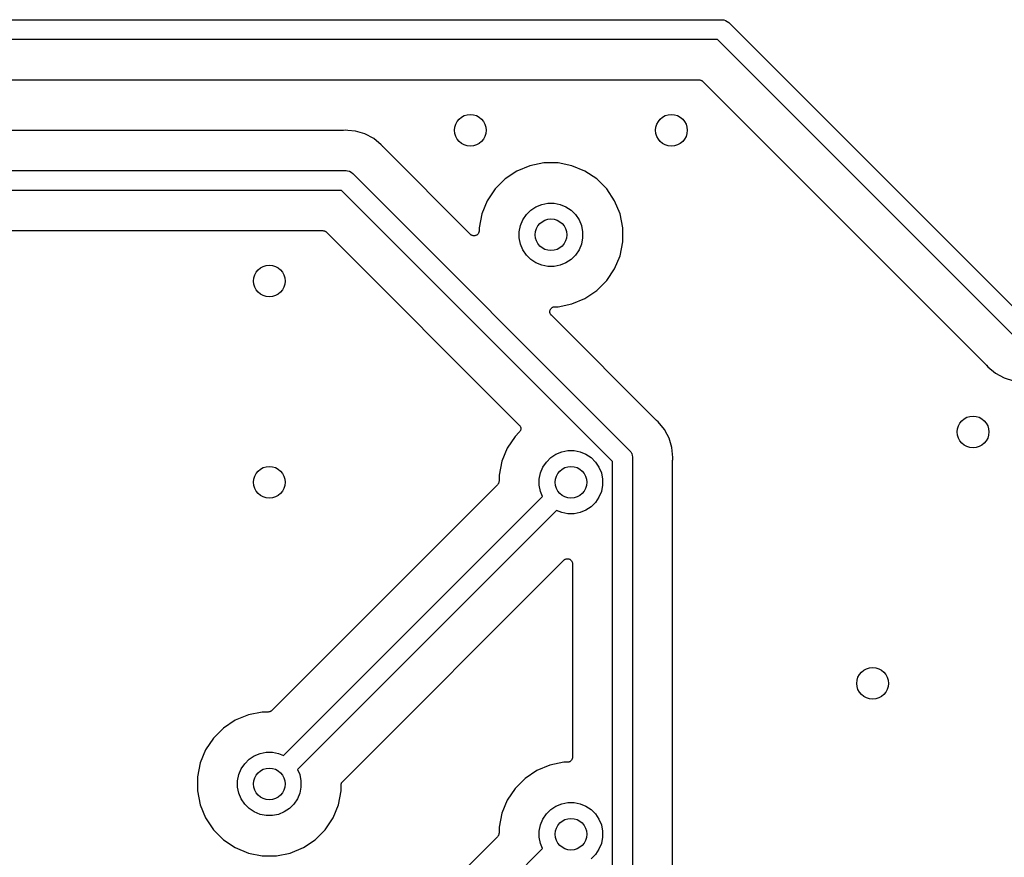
# Model space of a CAD drawing. Extents: x 1 to 139, y -76 to -1.
# Tile 13 of 20: x 50 to 63, y -66 to -55. Entities that reach past the tile are written whole.
import ezdxf

# ---------------------------------------------------------------- set-up
doc = ezdxf.new("R2010")
doc.units = 0
doc.header["$MEASUREMENT"] = 0
doc.layers.add('BLACK', color=7, linetype='CONTINUOUS')

msp = doc.modelspace()

# ---------------------------------------------------------------- linework, layer by layer
at = {"layer": 'BLACK', "linetype": 'CONTINUOUS'}
for p, q in [((20.4354, -55.12), (59.0489, -55.12)), ((59.0489, -55.12), (59.055, -55.1194)), ((59.055, -55.1194), (59.0611, -55.12)), ((59.0611, -55.12), (59.0611, -55.12)), ((59.0611, -55.12), (59.0795, -55.1218)), ((59.0795, -55.1218), (59.1031, -55.129)), ((59.1031, -55.129), (59.1248, -55.1406)), ((59.1248, -55.1406), (59.1438, -55.1562)), ((59.1438, -55.1562), (59.1477, -55.161)), ((59.1477, -55.161), (62.9168, -58.93)), ((59.0032, -55.37), (20.3939, -55.37)), ((62.7723, -59.1391), (59.0032, -55.37)), ((21.29, -55.878), (58.7665, -55.878)), ((58.7665, -55.878), (58.7667, -55.878)), ((58.7667, -55.878), (58.7667, -55.878)), ((58.7667, -55.878), (58.7667, -55.878)), ((58.7667, -55.878), (58.7674, -55.878)), ((58.7674, -55.878), (58.7732, -55.8787)), ((58.7732, -55.8787), (58.7791, -55.8793)), ((58.7791, -55.8793), (58.7794, -55.8794)), ((58.7794, -55.8794), (58.7797, -55.8794)), ((58.7797, -55.8794), (58.7853, -55.8812)), ((58.7853, -55.8812), (58.7909, -55.8829)), ((58.7909, -55.8829), (58.7912, -55.883)), ((58.7912, -55.883), (58.7915, -55.8831)), ((58.7915, -55.8831), (58.7966, -55.8859)), ((58.7966, -55.8859), (58.8018, -55.8887)), ((58.8018, -55.8887), (58.8021, -55.8889)), ((58.8021, -55.8889), (58.8024, -55.8891)), ((58.8024, -55.8891), (58.8069, -55.8929)), ((58.8069, -55.8929), (58.8114, -55.8966)), ((58.8114, -55.8966), (62.3932, -59.4784)), ((54.2708, -56.517), (48.3024, -56.517)), ((54.2734, -56.5167), (54.2708, -56.517)), ((54.2761, -56.5168), (54.2734, -56.5167)), ((54.277, -56.5167), (54.2761, -56.5168)), ((54.305, -56.5139), (54.277, -56.5167)), ((54.333, -56.5167), (54.305, -56.5139)), ((54.4291, -56.5262), (54.333, -56.5167)), ((54.5484, -56.5624), (54.4291, -56.5262)), ((54.6584, -56.6211), (54.5484, -56.5624)), ((54.7548, -56.7002), (54.6584, -56.6211)), ((54.7726, -56.722), (54.7548, -56.7002)), ((54.7745, -56.7239), (54.7726, -56.722)), ((54.7762, -56.726), (54.7745, -56.7239)), ((54.7768, -56.7266), (54.7762, -56.726)), ((55.8811, -57.8309), (54.7768, -56.7266)), ((56.6326, -56.9628), (56.4674, -57.0312)), ((56.8081, -56.9279), (56.6326, -56.9628)), ((56.9869, -56.9279), (56.8081, -56.9279)), ((57.1624, -56.9628), (56.9869, -56.9279)), ((57.3276, -57.0312), (57.1624, -56.9628)), ((48.0062, -57.025), (54.2989, -57.025)), ((54.2989, -57.025), (54.305, -57.0244)), ((54.305, -57.0244), (54.3111, -57.025)), ((54.3111, -57.025), (54.3111, -57.025)), ((54.3111, -57.025), (54.3295, -57.0268)), ((54.3295, -57.0268), (54.3531, -57.034)), ((54.3531, -57.034), (54.3748, -57.0456)), ((54.3748, -57.0456), (54.3938, -57.0612)), ((54.3938, -57.0612), (54.3977, -57.066)), ((54.3977, -57.066), (57.8861, -60.5543)), ((56.4674, -57.0312), (56.3187, -57.1306)), ((57.4763, -57.1306), (57.3276, -57.0312)), ((56.3187, -57.1306), (56.1922, -57.2571)), ((57.6028, -57.2571), (57.4763, -57.1306)), ((54.2532, -57.275), (48.0062, -57.275)), ((57.677, -60.6988), (54.2532, -57.275)), ((56.1922, -57.2571), (56.0928, -57.4058)), ((57.7022, -57.4058), (57.6028, -57.2571)), ((56.0928, -57.4058), (56.0244, -57.571)), ((56.708, -57.4814), (56.7808, -57.4513)), ((56.7808, -57.4513), (56.8581, -57.4359)), ((56.8581, -57.4359), (56.9369, -57.4359)), ((56.9369, -57.4359), (57.0142, -57.4513)), ((57.0142, -57.4513), (57.087, -57.4814)), ((57.7706, -57.571), (57.7022, -57.4058)), ((56.0244, -57.571), (55.9895, -57.7465)), ((56.543, -57.6464), (56.5868, -57.5809)), ((56.5868, -57.5809), (56.6425, -57.5252)), ((56.6425, -57.5252), (56.708, -57.4814)), ((57.087, -57.4814), (57.1525, -57.5252)), ((57.1525, -57.5252), (57.2082, -57.5809)), ((57.2082, -57.5809), (57.252, -57.6464)), ((57.8055, -57.7465), (57.7706, -57.571)), ((56.5129, -57.7192), (56.543, -57.6464)), ((57.252, -57.6464), (57.2821, -57.7192)), ((48.3024, -57.783), (54.0165, -57.783)), ((54.0165, -57.783), (54.0167, -57.783)), ((54.0167, -57.783), (54.0167, -57.783)), ((54.0167, -57.783), (54.0167, -57.783)), ((54.0167, -57.783), (54.0174, -57.783)), ((54.0174, -57.783), (54.0232, -57.7837)), ((54.0232, -57.7837), (54.0291, -57.7843)), ((54.0291, -57.7843), (54.0294, -57.7844)), ((54.0294, -57.7844), (54.0297, -57.7844)), ((54.0297, -57.7844), (54.0353, -57.7862)), ((54.0353, -57.7862), (54.0409, -57.7879)), ((54.0409, -57.7879), (54.0412, -57.788)), ((54.0412, -57.788), (54.0415, -57.7881)), ((54.0415, -57.7881), (54.0466, -57.7909)), ((54.0466, -57.7909), (54.0518, -57.7937)), ((54.0518, -57.7937), (54.0521, -57.7939)), ((54.0521, -57.7939), (54.0524, -57.7941)), ((54.0524, -57.7941), (54.0569, -57.7979)), ((54.0569, -57.7979), (54.0614, -57.8016)), ((54.0614, -57.8016), (56.4979, -60.2381)), ((55.8858, -57.8348), (55.8811, -57.8309)), ((55.9704, -57.8314), (55.9656, -57.8352)), ((55.9705, -57.8313), (55.9704, -57.8314)), ((55.9706, -57.8312), (55.9705, -57.8313)), ((55.9745, -57.8266), (55.9706, -57.8312)), ((55.9784, -57.8219), (55.9745, -57.8266)), ((55.9785, -57.8217), (55.9784, -57.8218)), ((55.9784, -57.8218), (55.9784, -57.8219)), ((55.9814, -57.8163), (55.9785, -57.8217)), ((55.9844, -57.811), (55.9814, -57.8163)), ((55.9845, -57.8108), (55.9844, -57.8109)), ((55.9844, -57.8109), (55.9844, -57.811)), ((55.9863, -57.8049), (55.9845, -57.8108)), ((55.9881, -57.7992), (55.9863, -57.8049)), ((55.9882, -57.799), (55.9881, -57.7991)), ((55.9881, -57.7991), (55.9881, -57.7992)), ((55.9888, -57.7928), (55.9882, -57.799)), ((55.9895, -57.7869), (55.9888, -57.7928)), ((55.9895, -57.7465), (55.9895, -57.786)), ((55.9895, -57.786), (55.9895, -57.7866)), ((55.9895, -57.7866), (55.9895, -57.7867)), ((55.9895, -57.7867), (55.9895, -57.7867)), ((55.9895, -57.7867), (55.9895, -57.7869)), ((56.4975, -57.7965), (56.5129, -57.7192)), ((56.4975, -57.8753), (56.4975, -57.7965)), ((57.2821, -57.7192), (57.2975, -57.7965)), ((57.2975, -57.7965), (57.2975, -57.8753)), ((57.8055, -57.9253), (57.8055, -57.7465)), ((55.8905, -57.8386), (55.8858, -57.8348)), ((55.8906, -57.8387), (55.8905, -57.8386)), ((55.8907, -57.8388), (55.8906, -57.8387)), ((55.8962, -57.8417), (55.8907, -57.8388)), ((55.9014, -57.8445), (55.8962, -57.8417)), ((55.9015, -57.8446), (55.9014, -57.8445)), ((55.9016, -57.8446), (55.9015, -57.8446)), ((55.9075, -57.8464), (55.9016, -57.8446)), ((55.9132, -57.8482), (55.9075, -57.8464)), ((55.9133, -57.8482), (55.9132, -57.8482)), ((55.9134, -57.8482), (55.9133, -57.8482)), ((55.9196, -57.8489), (55.9134, -57.8482)), ((55.9256, -57.8495), (55.9196, -57.8489)), ((55.9257, -57.8495), (55.9256, -57.8495)), ((55.9258, -57.8495), (55.9257, -57.8495)), ((55.9321, -57.8489), (55.9258, -57.8495)), ((55.9379, -57.8484), (55.9321, -57.8489)), ((55.938, -57.8483), (55.9379, -57.8484)), ((55.9381, -57.8483), (55.938, -57.8483)), ((55.944, -57.8466), (55.9381, -57.8483)), ((55.9498, -57.8449), (55.944, -57.8466)), ((55.9499, -57.8448), (55.9498, -57.8449)), ((55.95, -57.8448), (55.9499, -57.8448)), ((55.9552, -57.8421), (55.95, -57.8448)), ((55.9608, -57.8391), (55.9552, -57.8421)), ((55.9609, -57.8391), (55.9608, -57.8391)), ((55.961, -57.839), (55.9609, -57.8391)), ((55.9656, -57.8352), (55.961, -57.839)), ((56.5129, -57.9526), (56.4975, -57.8753)), ((56.543, -58.0254), (56.5129, -57.9526)), ((57.2821, -57.9526), (57.252, -58.0254)), ((57.2975, -57.8753), (57.2821, -57.9526)), ((57.7706, -58.1008), (57.8055, -57.9253)), ((56.5868, -58.0909), (56.543, -58.0254)), ((57.252, -58.0254), (57.2082, -58.0909)), ((56.6425, -58.1466), (56.5868, -58.0909)), ((56.708, -58.1904), (56.6425, -58.1466)), ((56.7808, -58.2205), (56.708, -58.1904)), ((57.087, -58.1904), (57.0142, -58.2205)), ((57.1525, -58.1466), (57.087, -58.1904)), ((57.2082, -58.0909), (57.1525, -58.1466)), ((57.7022, -58.266), (57.7706, -58.1008)), ((56.8581, -58.2359), (56.7808, -58.2205)), ((56.9369, -58.2359), (56.8581, -58.2359)), ((57.0142, -58.2205), (56.9369, -58.2359)), ((57.6028, -58.4147), (57.7022, -58.266)), ((57.4763, -58.5412), (57.6028, -58.4147)), ((57.3276, -58.6406), (57.4763, -58.5412)), ((57.1624, -58.709), (57.3276, -58.6406)), ((56.8839, -58.8067), (56.8846, -58.8005)), ((56.8839, -58.8069), (56.8839, -58.8067)), ((56.8839, -58.807), (56.8839, -58.8069)), ((56.8844, -58.8128), (56.8839, -58.807)), ((56.885, -58.8191), (56.8844, -58.8128)), ((56.8846, -58.8005), (56.8852, -58.7946)), ((56.885, -58.8192), (56.885, -58.8191)), ((56.885, -58.8193), (56.885, -58.8192)), ((56.8867, -58.8251), (56.885, -58.8193)), ((56.8852, -58.7944), (56.8871, -58.7884)), ((56.8852, -58.7945), (56.8852, -58.7944)), ((56.8852, -58.7946), (56.8852, -58.7945)), ((56.8884, -58.831), (56.8867, -58.8251)), ((56.8871, -58.7884), (56.8889, -58.7828)), ((56.8889, -58.7826), (56.8919, -58.7772)), ((56.8889, -58.7827), (56.8889, -58.7826)), ((56.8889, -58.7828), (56.8889, -58.7827)), ((56.8919, -58.7772), (56.8948, -58.7719)), ((56.8948, -58.7718), (56.8949, -58.7717)), ((56.8948, -58.7719), (56.8948, -58.7718)), ((56.8949, -58.7717), (56.8987, -58.7671)), ((56.8987, -58.7671), (56.9027, -58.7623)), ((56.9027, -58.7623), (56.9028, -58.7622)), ((56.9027, -58.7623), (56.9027, -58.7623)), ((56.9028, -58.7622), (56.9076, -58.7583)), ((56.9076, -58.7583), (56.9123, -58.7545)), ((56.9123, -58.7545), (56.9124, -58.7545)), ((56.9124, -58.7544), (56.9178, -58.7515)), ((56.9124, -58.7545), (56.9124, -58.7544)), ((56.9178, -58.7515), (56.9232, -58.7487)), ((56.9232, -58.7487), (56.9233, -58.7487)), ((56.9233, -58.7487), (56.9234, -58.7486)), ((56.9234, -58.7486), (56.9291, -58.7469)), ((56.9291, -58.7469), (56.9351, -58.7451)), ((56.9351, -58.7451), (56.9352, -58.7451)), ((56.9352, -58.7451), (56.9353, -58.7451)), ((56.9353, -58.7451), (56.9414, -58.7445)), ((56.9414, -58.7445), (56.9474, -58.7439)), ((56.9474, -58.7439), (56.9869, -58.7439)), ((56.9869, -58.7439), (57.1624, -58.709)), ((56.8885, -58.8311), (56.8884, -58.831)), ((56.8885, -58.8312), (56.8885, -58.8311)), ((56.8914, -58.8366), (56.8885, -58.8312)), ((56.8941, -58.842), (56.8914, -58.8366)), ((56.8942, -58.8421), (56.8941, -58.842)), ((56.8943, -58.8422), (56.8942, -58.8421)), ((56.8981, -58.847), (56.8943, -58.8422)), ((56.9019, -58.8517), (56.8981, -58.847)), ((56.902, -58.8518), (56.9019, -58.8517)), ((56.9025, -58.8523), (56.902, -58.8518)), ((56.902, -58.8518), (56.902, -58.8518)), ((56.902, -58.8518), (56.902, -58.8518)), ((58.2254, -60.1752), (56.9025, -58.8523)), ((62.3932, -59.4784), (62.3938, -59.479)), ((62.3938, -59.479), (62.3955, -59.4811)), ((62.3955, -59.4811), (62.3974, -59.483)), ((62.3974, -59.483), (62.4152, -59.5048)), ((62.4152, -59.5048), (62.5116, -59.5839)), ((62.5116, -59.5839), (62.6216, -59.6426)), ((62.6216, -59.6426), (62.7409, -59.6788)), ((58.2275, -60.1769), (58.2254, -60.1752)), ((58.2293, -60.1788), (58.2275, -60.1769)), ((58.23, -60.1794), (58.2293, -60.1788)), ((58.2518, -60.1972), (58.23, -60.1794)), ((58.3309, -60.2936), (58.2518, -60.1972)), ((56.4979, -60.2381), (56.4982, -60.2384)), ((56.4982, -60.2384), (56.4983, -60.2385)), ((56.4983, -60.2385), (56.4983, -60.2385)), ((56.4983, -60.2385), (56.4986, -60.2388)), ((56.4986, -60.2388), (56.5023, -60.2434)), ((56.5056, -60.3187), (56.5018, -60.3233)), ((56.5023, -60.2434), (56.5061, -60.2481)), ((56.5057, -60.3185), (56.5056, -60.3187)), ((56.5058, -60.3184), (56.5057, -60.3185)), ((56.5087, -60.313), (56.5058, -60.3184)), ((56.5061, -60.2481), (56.5062, -60.2483)), ((56.5062, -60.2483), (56.5063, -60.2485)), ((56.5063, -60.2485), (56.509, -60.2537)), ((56.5115, -60.3079), (56.5087, -60.313)), ((56.509, -60.2537), (56.5118, -60.2591)), ((56.5116, -60.3076), (56.5115, -60.3079)), ((56.5117, -60.3074), (56.5116, -60.3076)), ((56.5134, -60.3017), (56.5117, -60.3074)), ((56.5118, -60.2591), (56.5119, -60.2593)), ((56.5119, -60.2593), (56.512, -60.2595)), ((56.512, -60.2595), (56.5136, -60.265)), ((56.5152, -60.296), (56.5134, -60.3017)), ((56.5136, -60.265), (56.5154, -60.2709)), ((56.5153, -60.2956), (56.5152, -60.2958)), ((56.5152, -60.2958), (56.5152, -60.296)), ((56.5159, -60.2897), (56.5153, -60.2956)), ((56.5154, -60.2709), (56.5154, -60.2712)), ((56.5154, -60.2712), (56.5155, -60.2714)), ((56.5155, -60.2714), (56.516, -60.2772)), ((56.5165, -60.2837), (56.5159, -60.2897)), ((56.516, -60.2772), (56.5165, -60.2833)), ((56.5165, -60.2833), (56.5165, -60.2835)), ((56.5165, -60.2835), (56.5165, -60.2837)), ((58.364, -60.3556), (58.3309, -60.2936)), ((56.4447, -60.3812), (56.3453, -60.5299)), ((56.4979, -60.3279), (56.4447, -60.3812)), ((56.5018, -60.3233), (56.4979, -60.3279)), ((58.3896, -60.4036), (58.364, -60.3556)), ((58.4258, -60.5229), (58.3896, -60.4036)), ((56.3453, -60.5299), (56.2769, -60.6951)), ((57.0333, -60.5754), (57.1106, -60.56)), ((57.1106, -60.56), (57.1894, -60.56)), ((57.1894, -60.56), (57.2667, -60.5754)), ((57.8861, -60.5543), (57.8908, -60.5582)), ((57.8908, -60.5582), (57.8947, -60.5629)), ((57.8947, -60.5629), (57.9064, -60.5772)), ((58.4381, -60.647), (58.4258, -60.5229)), ((56.8393, -60.705), (56.895, -60.6493)), ((56.895, -60.6493), (56.9605, -60.6055)), ((56.9605, -60.6055), (57.0333, -60.5754)), ((57.2667, -60.5754), (57.3395, -60.6055)), ((57.3395, -60.6055), (57.405, -60.6493)), ((57.405, -60.6493), (57.4607, -60.705)), ((57.9064, -60.5772), (57.9147, -60.5926)), ((57.9147, -60.5926), (57.918, -60.5989)), ((57.918, -60.5989), (57.9252, -60.6225)), ((57.9252, -60.6225), (57.927, -60.6409)), ((57.927, -60.6409), (57.927, -60.6409)), ((57.927, -60.6409), (57.9276, -60.647)), ((57.9276, -60.647), (57.927, -60.6531)), ((57.927, -60.6531), (57.927, -71.0969)), ((58.435, -60.6803), (58.4353, -60.6777)), ((58.435, -60.6812), (58.435, -60.6803)), ((58.435, -71.0688), (58.435, -60.6812)), ((58.4353, -60.675), (58.4381, -60.647)), ((58.4353, -60.6777), (58.4353, -60.675)), ((56.2769, -60.6951), (56.242, -60.8706)), ((56.7654, -60.8433), (56.7955, -60.7705)), ((56.7955, -60.7705), (56.8393, -60.705)), ((57.4607, -60.705), (57.5045, -60.7705)), ((57.5045, -60.7705), (57.5346, -60.8433)), ((57.677, -71.0512), (57.677, -60.6988)), ((56.242, -60.8706), (56.242, -60.9465)), ((56.75, -60.9206), (56.7654, -60.8433)), ((56.75, -60.9994), (56.75, -60.9206)), ((57.5346, -60.8433), (57.55, -60.9206)), ((57.55, -60.9206), (57.55, -60.9994)), ((56.2234, -60.9914), (53.3714, -63.8434)), ((56.2271, -60.9868), (56.2234, -60.9914)), ((56.2309, -60.9824), (56.2271, -60.9868)), ((56.2311, -60.9821), (56.2309, -60.9824)), ((56.2313, -60.9818), (56.2311, -60.9821)), ((56.2341, -60.9766), (56.2313, -60.9818)), ((56.2369, -60.9715), (56.2341, -60.9766)), ((56.237, -60.9712), (56.2369, -60.9715)), ((56.2371, -60.9709), (56.237, -60.9712)), ((56.2388, -60.9653), (56.2371, -60.9709)), ((56.2406, -60.9597), (56.2388, -60.9653)), ((56.2407, -60.9591), (56.2406, -60.9594)), ((56.2406, -60.9594), (56.2406, -60.9597)), ((56.2413, -60.9533), (56.2407, -60.9591)), ((56.242, -60.9474), (56.2413, -60.9533)), ((56.242, -60.9465), (56.242, -60.9467)), ((56.242, -60.9467), (56.242, -60.9467)), ((56.242, -60.9467), (56.242, -60.9467)), ((56.242, -60.9467), (56.242, -60.9474)), ((56.7654, -61.0767), (56.75, -60.9994)), ((57.55, -60.9994), (57.5346, -61.0767)), ((53.5211, -64.4121), (56.7921, -61.1411)), ((56.7921, -61.1411), (56.7654, -61.0767)), ((57.5045, -61.1495), (57.4607, -61.215)), ((57.5346, -61.0767), (57.5045, -61.1495)), ((57.3395, -61.3145), (57.2667, -61.3446)), ((57.405, -61.2707), (57.3395, -61.3145)), ((57.4607, -61.215), (57.405, -61.2707)), ((56.9689, -61.3179), (53.6979, -64.5889)), ((57.0333, -61.3446), (56.9689, -61.3179)), ((57.1106, -61.36), (57.0333, -61.3446)), ((57.1894, -61.36), (57.1106, -61.36)), ((57.2667, -61.3446), (57.1894, -61.36)), ((57.0659, -61.9402), (57.0707, -61.9364)), ((57.0707, -61.9364), (57.0708, -61.9363)), ((57.0708, -61.9363), (57.0709, -61.9362)), ((57.0709, -61.9362), (57.0761, -61.9335)), ((57.0761, -61.9335), (57.0817, -61.9306)), ((57.0817, -61.9306), (57.0818, -61.9306)), ((57.0818, -61.9306), (57.0819, -61.9305)), ((57.0819, -61.9305), (57.0877, -61.9289)), ((57.0877, -61.9289), (57.0936, -61.9271)), ((57.0936, -61.9271), (57.0937, -61.9271)), ((57.0937, -61.9271), (57.0938, -61.9271)), ((57.0938, -61.9271), (57.0999, -61.9266)), ((57.0999, -61.9266), (57.1059, -61.926)), ((57.1059, -61.926), (57.1061, -61.926)), ((57.1061, -61.926), (57.1062, -61.926)), ((57.1062, -61.926), (57.1122, -61.9267)), ((57.1122, -61.9267), (57.1183, -61.9273)), ((57.1183, -61.9273), (57.1184, -61.9273)), ((57.1184, -61.9273), (57.1185, -61.9273)), ((57.1185, -61.9273), (57.1244, -61.9292)), ((57.1244, -61.9292), (57.1301, -61.931)), ((57.1301, -61.931), (57.1302, -61.931)), ((57.1302, -61.931), (57.1303, -61.931)), ((57.1303, -61.931), (57.1356, -61.9339)), ((57.1356, -61.9339), (57.141, -61.9369)), ((57.141, -61.9369), (57.1411, -61.9369)), ((57.1411, -61.9369), (57.1412, -61.937)), ((57.1412, -61.937), (57.1457, -61.9407)), ((54.2666, -64.7386), (57.0606, -61.9446)), ((57.0606, -61.9446), (57.0611, -61.9441)), ((57.0611, -61.9441), (57.0612, -61.944)), ((57.0611, -61.9441), (57.0611, -61.9441)), ((57.0611, -61.9441), (57.0611, -61.9441)), ((57.0612, -61.944), (57.0659, -61.9402)), ((57.1457, -61.9407), (57.1506, -61.9448)), ((57.1506, -61.9448), (57.1506, -61.9448)), ((57.1506, -61.9448), (57.1507, -61.9449)), ((57.1507, -61.9449), (57.1545, -61.9496)), ((57.1545, -61.9496), (57.1584, -61.9544)), ((57.1584, -61.9544), (57.1584, -61.9545)), ((57.1584, -61.9545), (57.1585, -61.9545)), ((57.1585, -61.9545), (57.1613, -61.9598)), ((57.1613, -61.9598), (57.1642, -61.9653)), ((57.1642, -61.9653), (57.1642, -61.9654)), ((57.1642, -61.9654), (57.1643, -61.9655)), ((57.1643, -61.9655), (57.166, -61.9711)), ((57.166, -61.9711), (57.1678, -61.9772)), ((57.1678, -61.9772), (57.1678, -61.9773)), ((57.1678, -61.9773), (57.1678, -61.9774)), ((57.1678, -61.9774), (57.1684, -61.9832)), ((57.1684, -61.9832), (57.169, -61.9895)), ((57.169, -61.9895), (57.169, -64.4335)), ((53.0751, -63.8969), (52.9099, -63.9653)), ((53.2506, -63.862), (53.0751, -63.8969)), ((53.3265, -63.862), (53.2506, -63.862)), ((53.3324, -63.8614), (53.3265, -63.862)), ((53.3382, -63.8609), (53.3324, -63.8614)), ((53.3385, -63.8608), (53.3382, -63.8609)), ((53.3388, -63.8608), (53.3385, -63.8608)), ((53.3445, -63.8591), (53.3388, -63.8608)), ((53.3501, -63.8575), (53.3445, -63.8591)), ((53.3504, -63.8573), (53.3501, -63.8575)), ((53.3507, -63.8572), (53.3504, -63.8573)), ((53.3559, -63.8545), (53.3507, -63.8572)), ((53.3611, -63.8518), (53.3559, -63.8545)), ((53.3613, -63.8515), (53.3611, -63.8518)), ((53.3616, -63.8514), (53.3613, -63.8515)), ((53.3662, -63.8477), (53.3616, -63.8514)), ((53.3708, -63.844), (53.3662, -63.8477)), ((53.3712, -63.8436), (53.3708, -63.844)), ((53.3713, -63.8435), (53.3712, -63.8436)), ((53.3712, -63.8436), (53.3712, -63.8436)), ((53.3714, -63.8434), (53.3713, -63.8435)), ((52.9099, -63.9653), (52.7612, -64.0647)), ((52.7612, -64.0647), (52.6347, -64.1912)), ((52.6347, -64.1912), (52.5353, -64.3399)), ((52.5353, -64.3399), (52.4669, -64.5051)), ((53.085, -64.4593), (53.1505, -64.4155)), ((53.1505, -64.4155), (53.2233, -64.3854)), ((53.2233, -64.3854), (53.3006, -64.37)), ((53.3006, -64.37), (53.3794, -64.37)), ((53.3794, -64.37), (53.4567, -64.3854)), ((53.4567, -64.3854), (53.5211, -64.4121)), ((52.4669, -64.5051), (52.432, -64.6806)), ((52.9855, -64.5805), (53.0293, -64.515)), ((53.0293, -64.515), (53.085, -64.4593)), ((56.8851, -64.5319), (56.7199, -64.6003)), ((57.0606, -64.497), (56.8851, -64.5319)), ((57.1055, -64.497), (57.0606, -64.497)), ((57.1115, -64.4964), (57.1055, -64.497)), ((57.1174, -64.4959), (57.1115, -64.4964)), ((57.1176, -64.4958), (57.1174, -64.4959)), ((57.1178, -64.4958), (57.1176, -64.4958)), ((57.1236, -64.494), (57.1178, -64.4958)), ((57.1293, -64.4924), (57.1236, -64.494)), ((57.1295, -64.4923), (57.1293, -64.4924)), ((57.1297, -64.4922), (57.1295, -64.4923)), ((57.1349, -64.4894), (57.1297, -64.4922)), ((57.1403, -64.4866), (57.1349, -64.4894)), ((57.1404, -64.4865), (57.1403, -64.4866)), ((57.1406, -64.4864), (57.1404, -64.4865)), ((57.1452, -64.4827), (57.1406, -64.4864)), ((57.1499, -64.4789), (57.1452, -64.4827)), ((57.1501, -64.4787), (57.1499, -64.4789)), ((57.1502, -64.4786), (57.1501, -64.4787)), ((57.1541, -64.474), (57.1502, -64.4786)), ((57.1579, -64.4694), (57.1541, -64.474)), ((57.158, -64.4692), (57.1579, -64.4694)), ((57.1581, -64.469), (57.158, -64.4692)), ((57.161, -64.4637), (57.1581, -64.469)), ((57.1639, -64.4585), (57.161, -64.4637)), ((57.164, -64.4581), (57.1639, -64.4583)), ((57.1639, -64.4583), (57.1639, -64.4585)), ((57.1658, -64.4523), (57.164, -64.4581)), ((57.1676, -64.4467), (57.1658, -64.4523)), ((57.1677, -64.4463), (57.1676, -64.4465)), ((57.1676, -64.4465), (57.1676, -64.4467)), ((57.1683, -64.4403), (57.1677, -64.4463)), ((57.169, -64.4344), (57.1683, -64.4403)), ((57.169, -64.4335), (57.169, -64.4339)), ((57.169, -64.4339), (57.169, -64.4339)), ((57.169, -64.4339), (57.169, -64.434)), ((57.169, -64.434), (57.169, -64.4344)), ((52.94, -64.7306), (52.9554, -64.6533)), ((52.9554, -64.6533), (52.9855, -64.5805)), ((53.6979, -64.5889), (53.7246, -64.6533)), ((53.7246, -64.6533), (53.74, -64.7306)), ((56.7199, -64.6003), (56.5712, -64.6997)), ((52.432, -64.6806), (52.432, -64.8594)), ((52.94, -64.8094), (52.94, -64.7306)), ((53.74, -64.7306), (53.74, -64.8094)), ((54.248, -64.7826), (54.2487, -64.7768)), ((54.248, -64.7833), (54.248, -64.7826)), ((54.248, -64.7835), (54.248, -64.7833)), ((54.248, -64.7833), (54.248, -64.7833)), ((54.248, -64.7833), (54.248, -64.7833)), ((54.248, -64.8594), (54.248, -64.7835)), ((54.2487, -64.7768), (54.2493, -64.7709)), ((54.2493, -64.7709), (54.2494, -64.7706)), ((54.2494, -64.7703), (54.2512, -64.7647)), ((54.2494, -64.7706), (54.2494, -64.7703)), ((54.2512, -64.7647), (54.2529, -64.7591)), ((54.2529, -64.7591), (54.253, -64.7588)), ((54.253, -64.7588), (54.2531, -64.7585)), ((54.2531, -64.7585), (54.2559, -64.7534)), ((54.2559, -64.7534), (54.2587, -64.7482)), ((54.2587, -64.7482), (54.2589, -64.7479)), ((54.2589, -64.7479), (54.2591, -64.7476)), ((54.2591, -64.7476), (54.2629, -64.7431)), ((54.2629, -64.7431), (54.2666, -64.7386)), ((56.5712, -64.6997), (56.4447, -64.8262)), ((52.432, -64.8594), (52.4669, -65.0349)), ((52.9554, -64.8867), (52.94, -64.8094)), ((52.9855, -64.9595), (52.9554, -64.8867)), ((53.7246, -64.8867), (53.6945, -64.9595)), ((53.74, -64.8094), (53.7246, -64.8867)), ((54.2131, -65.0349), (54.248, -64.8594)), ((56.4447, -64.8262), (56.3453, -64.9749)), ((52.4669, -65.0349), (52.5353, -65.2001)), ((53.0293, -65.025), (52.9855, -64.9595)), ((53.085, -65.0807), (53.0293, -65.025)), ((53.6507, -65.025), (53.595, -65.0807)), ((53.6945, -64.9595), (53.6507, -65.025)), ((54.1447, -65.2001), (54.2131, -65.0349)), ((56.3453, -64.9749), (56.2769, -65.1401)), ((56.9605, -65.0505), (57.0333, -65.0204)), ((57.0333, -65.0204), (57.1106, -65.005)), ((57.1106, -65.005), (57.1894, -65.005)), ((57.1894, -65.005), (57.2667, -65.0204)), ((57.2667, -65.0204), (57.3395, -65.0505)), ((53.1505, -65.1245), (53.085, -65.0807)), ((53.2233, -65.1546), (53.1505, -65.1245)), ((53.3006, -65.17), (53.2233, -65.1546)), ((53.3794, -65.17), (53.3006, -65.17)), ((53.4567, -65.1546), (53.3794, -65.17)), ((53.5295, -65.1245), (53.4567, -65.1546)), ((53.595, -65.0807), (53.5295, -65.1245)), ((56.2769, -65.1401), (56.242, -65.3156)), ((56.7955, -65.2155), (56.8393, -65.15)), ((56.8393, -65.15), (56.895, -65.0943)), ((56.895, -65.0943), (56.9605, -65.0505)), ((57.3395, -65.0505), (57.405, -65.0943)), ((57.405, -65.0943), (57.4607, -65.15)), ((57.4607, -65.15), (57.5045, -65.2155)), ((52.5353, -65.2001), (52.6347, -65.3488)), ((54.0453, -65.3488), (54.1447, -65.2001)), ((56.75, -65.3656), (56.7654, -65.2883)), ((56.7654, -65.2883), (56.7955, -65.2155)), ((57.5045, -65.2155), (57.5346, -65.2883)), ((57.5346, -65.2883), (57.55, -65.3656)), ((52.6347, -65.3488), (52.7612, -65.4753)), ((53.9188, -65.4753), (54.0453, -65.3488)), ((56.2369, -65.4165), (56.2341, -65.4216)), ((56.237, -65.4162), (56.2369, -65.4165)), ((56.2371, -65.4159), (56.237, -65.4162)), ((56.2388, -65.4103), (56.2371, -65.4159)), ((56.2406, -65.4047), (56.2388, -65.4103)), ((56.2407, -65.4041), (56.2406, -65.4044)), ((56.2406, -65.4044), (56.2406, -65.4047)), ((56.2413, -65.3982), (56.2407, -65.4041)), ((56.242, -65.3924), (56.2413, -65.3982)), ((56.242, -65.3156), (56.242, -65.3915)), ((56.242, -65.3915), (56.242, -65.3917)), ((56.242, -65.3917), (56.242, -65.3917)), ((56.242, -65.3917), (56.242, -65.3917)), ((56.242, -65.3917), (56.242, -65.3924)), ((56.75, -65.4444), (56.75, -65.3656)), ((57.55, -65.3656), (57.55, -65.4444)), ((52.7612, -65.4753), (52.9099, -65.5747)), ((53.7701, -65.5747), (53.9188, -65.4753)), ((56.2234, -65.4364), (54.8216, -66.8382)), ((56.2271, -65.4319), (56.2234, -65.4364)), ((56.2309, -65.4274), (56.2271, -65.4319)), ((56.2311, -65.4271), (56.2309, -65.4274)), ((56.2313, -65.4268), (56.2311, -65.4271)), ((56.2341, -65.4216), (56.2313, -65.4268)), ((56.7654, -65.5217), (56.75, -65.4444)), ((56.7921, -65.5861), (56.7654, -65.5217)), ((57.5346, -65.5217), (57.5045, -65.5945)), ((57.55, -65.4444), (57.5346, -65.5217)), ((52.9099, -65.5747), (53.0751, -65.6431)), ((53.0751, -65.6431), (53.2506, -65.678)), ((53.4294, -65.678), (53.6049, -65.6431)), ((53.6049, -65.6431), (53.7701, -65.5747)), ((55.161, -67.2173), (56.7921, -65.5861)), ((57.4607, -65.66), (57.405, -65.7157)), ((57.5045, -65.5945), (57.4607, -65.66)), ((53.2506, -65.678), (53.4294, -65.678))]:
    msp.add_line(p, q, dxfattribs=at)
at = {"layer": 'BLACK'}
for centre in [(55.88, -56.515), (58.42, -56.515), (56.8975, -57.8359), (53.34, -58.42), (62.23, -60.325), (53.34, -60.96), (57.15, -60.96), (60.96, -63.5), (53.34, -64.77), (57.15, -65.405)]:
    msp.add_circle(centre, 0.2, dxfattribs=at)

doc.saveas('drawing.dxf')
